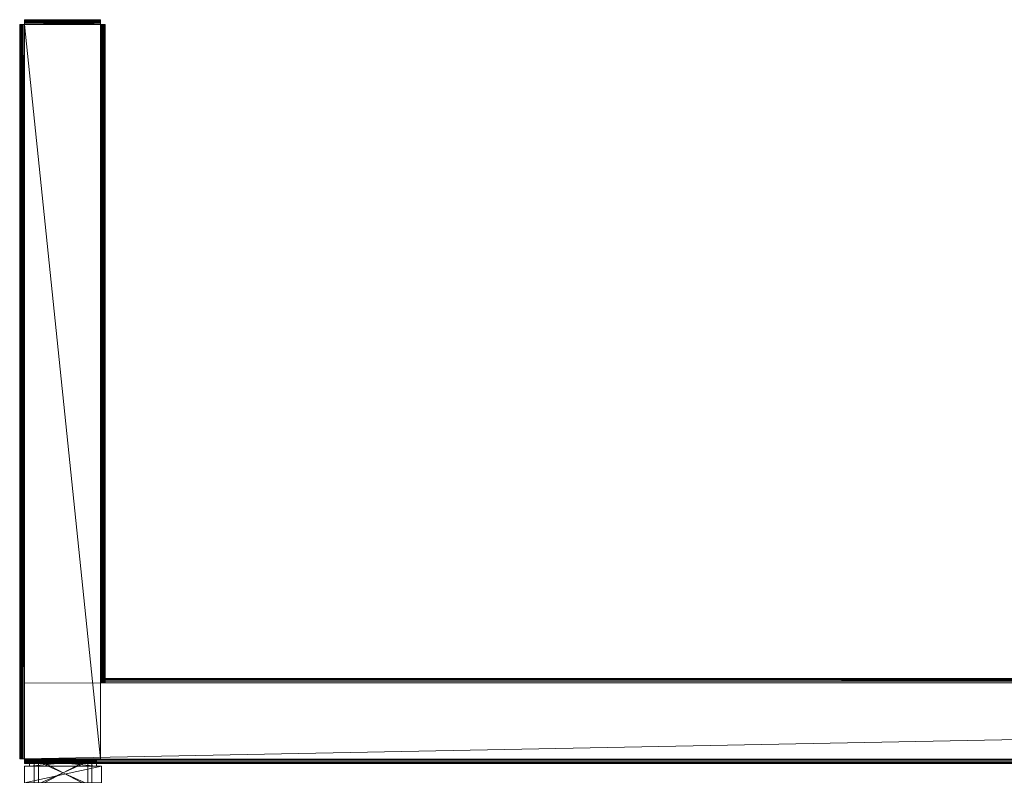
# Model space of a CAD drawing. Header units: inches. Extents: x -36 to 502, y -215 to 67.
# Tile 233 of 256: x 302 to 353, y 26 to 66. Entities that reach past the tile are written whole.
import ezdxf

# ---------------------------------------------------------------- set-up
doc = ezdxf.new("R2010")
doc.units = ezdxf.units.IN
doc.header["$MEASUREMENT"] = 0
for name, color, linetype, true_color in [('CET color Grey4', 7, 'Continuous', 0x0a0a0a), ('CET color Grey79', 7, 'Continuous', 0xc8c8c8), ('CET color Grey80', 7, 'Continuous', 0xcccccc)]:
    doc.layers.add(name, color=color, linetype=linetype, true_color=true_color)
doc.layers.add('CET Default', color=7, linetype='Continuous')

# ---------------------------------------------------------------- blocks, each defined once
blk = doc.blocks.new('*C98')
at = {"layer": 'CET color Grey80', "linetype": 'Continuous', "lineweight": 0}
mesh = blk.add_polyface(dxfattribs=at)
corners = [(196.064, 3.937, 3.937), (196.064, 4.164, 3.596), (196.064, 4.18, 3.654), (196.064, 4.134, 3.543), (196.064, 4.134), (196.064, 3.937), (3.936, 3.937), (3.936, 3.937, 3.937), (196.064, 3.997, 3.93), (3.936, 3.997, 3.93), (196.064, 4.053, 3.908), (3.936, 4.053, 3.908), (196.064, 4.103, 3.873), (3.936, 4.103, 3.873), (196.064, 4.142, 3.827), (3.936, 4.142, 3.827), (196.064, 4.169, 3.773), (3.936, 4.169, 3.773), (196.064, 4.182, 3.714), (3.936, 4.182, 3.714), (3.936, 4.18, 3.654), (3.936, 4.164, 3.596), (3.936, 4.134, 3.543), (3.936, 4.134)]
mesh.append_faces([[corners[k] for k in face] for face in [(7, 9, 11, 7), (0, 10, 8, 0)]])
mesh.append_faces([[corners[k] for k in face] for face in [(0, 1, 2, 0), (0, 3, 1, 0), (0, 4, 3, 0), (7, 13, 15, 7), (7, 15, 17, 7), (7, 17, 19, 7), (7, 19, 20, 7), (7, 20, 21, 7), (7, 21, 22, 7), (7, 22, 23, 7), (0, 14, 12, 0), (0, 16, 14, 0), (0, 18, 16, 0), (0, 2, 18, 0)]], dxfattribs={"vtx0": -1, "vtx2": -1, "vtx3": -1})
mesh.append_faces([[corners[k] for k in face] for face in [(6, 0, 7, 6), (7, 8, 9, 7), (9, 10, 11, 9), (11, 12, 13, 11), (13, 14, 15, 13), (15, 16, 17, 15), (17, 18, 19, 17), (19, 2, 20, 19), (20, 1, 21, 20), (21, 3, 22, 21), (22, 4, 23, 22), (23, 5, 6, 23), (7, 23, 6, 7), (0, 12, 10, 0)]], dxfattribs={"vtx0": -1, "vtx3": -1})
mesh.append_faces([[corners[k] for k in face] for face in [(0, 5, 4, 0), (6, 5, 0, 6), (7, 0, 8, 7), (9, 8, 10, 9), (11, 10, 12, 11), (13, 12, 14, 13), (15, 14, 16, 15), (17, 16, 18, 17), (19, 18, 2, 19), (20, 2, 1, 20), (21, 1, 3, 21), (22, 3, 4, 22), (23, 4, 5, 23), (7, 11, 13, 7)]], dxfattribs={"vtx2": -1})
mesh = blk.add_polyface(dxfattribs=at)
corners = [(0, 0, 119.961), (200.001, 3.937, 119.961), (0, 3.937, 119.961), (200.002, 0, 119.961)]
mesh.append_faces([[corners[k] for k in face] for face in [(0, 1, 2, 0)]], dxfattribs={"vtx0": -1, "vtx3": -1})
mesh.append_faces([[corners[k] for k in face] for face in [(0, 3, 1, 0)]], dxfattribs={"vtx2": -1})
mesh = blk.add_polyface(dxfattribs=at)
corners = [(0, 0), (0, 3.937), (200.001, 3.937), (200.002, 0)]
mesh.append_faces([[corners[k] for k in face] for face in [(0, 2, 3, 0)]], dxfattribs={"vtx0": -1, "vtx3": -1})
mesh.append_faces([[corners[k] for k in face] for face in [(0, 1, 2, 0)]], dxfattribs={"vtx2": -1})
mesh = blk.add_polyface(dxfattribs=at)
corners = [(196.064, 3.937, 120), (3.936, 3.937), (3.936, 3.937, 120), (196.064, 3.937)]
mesh.append_faces([[corners[k] for k in face] for face in [(0, 1, 2, 0)]], dxfattribs={"vtx0": -1, "vtx3": -1})
mesh.append_faces([[corners[k] for k in face] for face in [(0, 3, 1, 0)]], dxfattribs={"vtx2": -1})
mesh = blk.add_polyface(dxfattribs=at)
corners = [(3.714, 0, 120), (200.002, 0), (200.002, 0, 120), (3.714, 0)]
mesh.append_faces([[corners[k] for k in face] for face in [(0, 1, 2, 0)]], dxfattribs={"vtx0": -1, "vtx3": -1})
mesh.append_faces([[corners[k] for k in face] for face in [(0, 3, 1, 0)]], dxfattribs={"vtx2": -1})
mesh = blk.add_polyface(dxfattribs=at)
corners = [(3.714, 0, 3.937), (3.714, -0.227, 3.596), (3.714, -0.243, 3.654), (3.714, -0.197, 3.543), (3.714, -0.197), (3.714, 0), (200.002, 0), (200.002, 0, 3.937), (3.714, -0.06, 3.93), (200.002, -0.06, 3.93), (3.714, -0.116, 3.908), (200.002, -0.116, 3.908), (3.714, -0.166, 3.873), (200.002, -0.166, 3.873), (3.714, -0.205, 3.827), (200.002, -0.205, 3.827), (3.714, -0.232, 3.773), (200.002, -0.232, 3.773), (3.714, -0.245, 3.714), (200.002, -0.245, 3.714), (200.002, -0.243, 3.654), (200.002, -0.227, 3.596), (200.002, -0.197, 3.543), (200.002, -0.197)]
mesh.append_faces([[corners[k] for k in face] for face in [(7, 9, 11, 7), (0, 10, 8, 0)]])
mesh.append_faces([[corners[k] for k in face] for face in [(0, 1, 2, 0), (0, 3, 1, 0), (0, 4, 3, 0), (7, 13, 15, 7), (7, 15, 17, 7), (7, 17, 19, 7), (7, 19, 20, 7), (7, 20, 21, 7), (7, 21, 22, 7), (7, 22, 23, 7), (0, 14, 12, 0), (0, 16, 14, 0), (0, 18, 16, 0), (0, 2, 18, 0)]], dxfattribs={"vtx0": -1, "vtx2": -1, "vtx3": -1})
mesh.append_faces([[corners[k] for k in face] for face in [(6, 0, 7, 6), (7, 8, 9, 7), (9, 10, 11, 9), (11, 12, 13, 11), (13, 14, 15, 13), (15, 16, 17, 15), (17, 18, 19, 17), (19, 2, 20, 19), (20, 1, 21, 20), (21, 3, 22, 21), (22, 4, 23, 22), (23, 5, 6, 23), (7, 23, 6, 7), (0, 12, 10, 0)]], dxfattribs={"vtx0": -1, "vtx3": -1})
mesh.append_faces([[corners[k] for k in face] for face in [(0, 5, 4, 0), (6, 5, 0, 6), (7, 0, 8, 7), (9, 8, 10, 9), (11, 10, 12, 11), (13, 12, 14, 13), (15, 14, 16, 15), (17, 16, 18, 17), (19, 18, 2, 19), (20, 2, 1, 20), (21, 1, 3, 21), (22, 3, 4, 22), (23, 4, 5, 23), (7, 11, 13, 7)]], dxfattribs={"vtx2": -1})
blk = doc.blocks.new('*C95')
at = {"layer": 'CET Default', "linetype": 'Continuous', "lineweight": 0, "rotation": 359.9819509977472}
blk.add_blockref('*C98', (-107.287, 248.035), dxfattribs=at)
blk = doc.blocks.new('*C60')
at = {"layer": 'CET color Grey80', "linetype": 'Continuous', "lineweight": 0}
mesh = blk.add_polyface(dxfattribs=at)
corners = [(34.117, 3.937, 3.937), (34.117, 4.164, 3.596), (34.117, 4.18, 3.654), (34.117, 4.134, 3.543), (34.117, 4.134), (34.117, 3.937), (0, 3.937), (0, 3.937, 3.937), (34.117, 3.997, 3.93), (0, 3.997, 3.93), (34.117, 4.053, 3.908), (0, 4.053, 3.908), (34.117, 4.103, 3.873), (0, 4.103, 3.873), (34.117, 4.142, 3.827), (0, 4.142, 3.827), (34.117, 4.169, 3.773), (0, 4.169, 3.773), (34.117, 4.182, 3.714), (0, 4.182, 3.714), (0, 4.18, 3.654), (0, 4.164, 3.596), (0, 4.134, 3.543), (0, 4.134)]
mesh.append_faces([[corners[k] for k in face] for face in [(7, 9, 11, 7), (0, 10, 8, 0)]])
mesh.append_faces([[corners[k] for k in face] for face in [(0, 1, 2, 0), (0, 3, 1, 0), (0, 4, 3, 0), (7, 13, 15, 7), (7, 15, 17, 7), (7, 17, 19, 7), (7, 19, 20, 7), (7, 20, 21, 7), (7, 21, 22, 7), (7, 22, 23, 7), (0, 14, 12, 0), (0, 16, 14, 0), (0, 18, 16, 0), (0, 2, 18, 0)]], dxfattribs={"vtx0": -1, "vtx2": -1, "vtx3": -1})
mesh.append_faces([[corners[k] for k in face] for face in [(6, 0, 7, 6), (7, 8, 9, 7), (9, 10, 11, 9), (11, 12, 13, 11), (13, 14, 15, 13), (15, 16, 17, 15), (17, 18, 19, 17), (19, 2, 20, 19), (20, 1, 21, 20), (21, 3, 22, 21), (22, 4, 23, 22), (23, 5, 6, 23), (7, 23, 6, 7), (0, 12, 10, 0)]], dxfattribs={"vtx0": -1, "vtx3": -1})
mesh.append_faces([[corners[k] for k in face] for face in [(0, 5, 4, 0), (6, 5, 0, 6), (7, 0, 8, 7), (9, 8, 10, 9), (11, 10, 12, 11), (13, 12, 14, 13), (15, 14, 16, 15), (17, 16, 18, 17), (19, 18, 2, 19), (20, 2, 1, 20), (21, 1, 3, 21), (22, 3, 4, 22), (23, 4, 5, 23), (7, 11, 13, 7)]], dxfattribs={"vtx2": -1})
mesh = blk.add_polyface(dxfattribs=at)
corners = [(0, 3.937, 3.937), (-0.227, 3.937, 3.596), (-0.243, 3.937, 3.654), (-0.197, 3.937, 3.543), (-0.197, 3.937), (0, 3.937), (0, 0), (0, 0, 3.937), (-0.06, 3.937, 3.93), (-0.06, 0, 3.93), (-0.116, 3.937, 3.908), (-0.116, 0, 3.908), (-0.166, 3.937, 3.873), (-0.166, 0, 3.873), (-0.205, 3.937, 3.827), (-0.205, 0, 3.827), (-0.232, 3.937, 3.773), (-0.232, 0, 3.773), (-0.245, 3.937, 3.714), (-0.245, 0, 3.714), (-0.243, 0, 3.654), (-0.227, 0, 3.596), (-0.197, 0, 3.543), (-0.197, 0)]
mesh.append_faces([[corners[k] for k in face] for face in [(7, 9, 11, 7), (0, 10, 8, 0)]])
mesh.append_faces([[corners[k] for k in face] for face in [(0, 1, 2, 0), (0, 3, 1, 0), (0, 4, 3, 0), (7, 13, 15, 7), (7, 15, 17, 7), (7, 17, 19, 7), (7, 19, 20, 7), (7, 20, 21, 7), (7, 21, 22, 7), (7, 22, 23, 7), (0, 14, 12, 0), (0, 16, 14, 0), (0, 18, 16, 0), (0, 2, 18, 0)]], dxfattribs={"vtx0": -1, "vtx2": -1, "vtx3": -1})
mesh.append_faces([[corners[k] for k in face] for face in [(6, 0, 7, 6), (7, 8, 9, 7), (9, 10, 11, 9), (11, 12, 13, 11), (13, 14, 15, 13), (15, 16, 17, 15), (17, 18, 19, 17), (19, 2, 20, 19), (20, 1, 21, 20), (21, 3, 22, 21), (22, 4, 23, 22), (23, 5, 6, 23), (7, 23, 6, 7), (0, 12, 10, 0)]], dxfattribs={"vtx0": -1, "vtx3": -1})
mesh.append_faces([[corners[k] for k in face] for face in [(0, 5, 4, 0), (6, 5, 0, 6), (7, 0, 8, 7), (9, 8, 10, 9), (11, 10, 12, 11), (13, 12, 14, 13), (15, 14, 16, 15), (17, 16, 18, 17), (19, 18, 2, 19), (20, 2, 1, 20), (21, 1, 3, 21), (22, 3, 4, 22), (23, 4, 5, 23), (7, 11, 13, 7)]], dxfattribs={"vtx2": -1})
mesh = blk.add_polyface(dxfattribs=at)
corners = [(0, 0), (0, 3.937, 120), (0, 3.937), (0, 0, 120)]
mesh.append_faces([[corners[k] for k in face] for face in [(0, 1, 2, 0)]], dxfattribs={"vtx0": -1, "vtx3": -1})
mesh.append_faces([[corners[k] for k in face] for face in [(0, 3, 1, 0)]], dxfattribs={"vtx2": -1})
mesh = blk.add_polyface(dxfattribs=at)
corners = [(34.117, 3.937, 120), (0, 3.937), (0, 3.937, 120), (34.117, 3.937)]
mesh.append_faces([[corners[k] for k in face] for face in [(0, 1, 2, 0)]], dxfattribs={"vtx0": -1, "vtx3": -1})
mesh.append_faces([[corners[k] for k in face] for face in [(0, 3, 1, 0)]], dxfattribs={"vtx2": -1})
mesh = blk.add_polyface(dxfattribs=at)
corners = [(0, 0, 119.961), (38.054, 3.937, 119.961), (0, 3.937, 119.961), (38.054, 0, 119.961)]
mesh.append_faces([[corners[k] for k in face] for face in [(0, 1, 2, 0)]], dxfattribs={"vtx0": -1, "vtx3": -1})
mesh.append_faces([[corners[k] for k in face] for face in [(0, 3, 1, 0)]], dxfattribs={"vtx2": -1})
mesh = blk.add_polyface(dxfattribs=at)
corners = [(0, 0), (0, 3.937), (38.054, 3.937), (38.054, 0)]
mesh.append_faces([[corners[k] for k in face] for face in [(0, 2, 3, 0)]], dxfattribs={"vtx0": -1, "vtx3": -1})
mesh.append_faces([[corners[k] for k in face] for face in [(0, 1, 2, 0)]], dxfattribs={"vtx2": -1})
mesh = blk.add_polyface(dxfattribs=at)
corners = [(38.054, 3.714, 120), (38.054, 0), (38.054, 3.714), (38.054, 0, 120)]
mesh.append_faces([[corners[k] for k in face] for face in [(0, 1, 2, 0)]], dxfattribs={"vtx0": -1, "vtx3": -1})
mesh.append_faces([[corners[k] for k in face] for face in [(0, 3, 1, 0)]], dxfattribs={"vtx2": -1})
mesh = blk.add_polyface(dxfattribs=at)
corners = [(38.054, 0, 3.937), (38.281, 0, 3.596), (38.297, 0, 3.654), (38.251, 0, 3.543), (38.251, 0), (38.054, 0), (38.054, 3.714), (38.054, 3.714, 3.937), (38.114, 0, 3.93), (38.114, 3.714, 3.93), (38.17, 0, 3.908), (38.17, 3.714, 3.908), (38.22, 0, 3.873), (38.22, 3.714, 3.873), (38.259, 0, 3.827), (38.259, 3.714, 3.827), (38.286, 0, 3.773), (38.286, 3.714, 3.773), (38.299, 0, 3.714), (38.299, 3.714, 3.714), (38.297, 3.714, 3.654), (38.281, 3.714, 3.596), (38.251, 3.714, 3.543), (38.251, 3.714)]
mesh.append_faces([[corners[k] for k in face] for face in [(7, 9, 11, 7), (0, 10, 8, 0)]])
mesh.append_faces([[corners[k] for k in face] for face in [(0, 1, 2, 0), (0, 3, 1, 0), (0, 4, 3, 0), (7, 13, 15, 7), (7, 15, 17, 7), (7, 17, 19, 7), (7, 19, 20, 7), (7, 20, 21, 7), (7, 21, 22, 7), (7, 22, 23, 7), (0, 14, 12, 0), (0, 16, 14, 0), (0, 18, 16, 0), (0, 2, 18, 0)]], dxfattribs={"vtx0": -1, "vtx2": -1, "vtx3": -1})
mesh.append_faces([[corners[k] for k in face] for face in [(6, 0, 7, 6), (7, 8, 9, 7), (9, 10, 11, 9), (11, 12, 13, 11), (13, 14, 15, 13), (15, 16, 17, 15), (17, 18, 19, 17), (19, 2, 20, 19), (20, 1, 21, 20), (21, 3, 22, 21), (22, 4, 23, 22), (23, 5, 6, 23), (7, 23, 6, 7), (0, 12, 10, 0)]], dxfattribs={"vtx0": -1, "vtx3": -1})
mesh.append_faces([[corners[k] for k in face] for face in [(0, 5, 4, 0), (6, 5, 0, 6), (7, 0, 8, 7), (9, 8, 10, 9), (11, 10, 12, 11), (13, 12, 14, 13), (15, 14, 16, 15), (17, 16, 18, 17), (19, 18, 2, 19), (20, 2, 1, 20), (21, 1, 3, 21), (22, 3, 4, 22), (23, 4, 5, 23), (7, 11, 13, 7)]], dxfattribs={"vtx2": -1})
mesh = blk.add_polyface(dxfattribs=at)
corners = [(38.054, 0), (0, 0, 120), (0, 0), (38.054, 0, 120)]
mesh.append_faces([[corners[k] for k in face] for face in [(0, 1, 2, 0)]], dxfattribs={"vtx0": -1, "vtx3": -1})
mesh.append_faces([[corners[k] for k in face] for face in [(0, 3, 1, 0)]], dxfattribs={"vtx2": -1})
mesh = blk.add_polyface(dxfattribs=at)
corners = [(0, 0, 3.937), (0, -0.227, 3.596), (0, -0.243, 3.654), (0, -0.197, 3.543), (0, -0.197), (0, 0), (38.054, 0), (38.054, 0, 3.937), (0, -0.06, 3.93), (38.054, -0.06, 3.93), (0, -0.116, 3.908), (38.054, -0.116, 3.908), (0, -0.166, 3.873), (38.054, -0.166, 3.873), (0, -0.205, 3.827), (38.054, -0.205, 3.827), (0, -0.232, 3.773), (38.054, -0.232, 3.773), (0, -0.245, 3.714), (38.054, -0.245, 3.714), (38.054, -0.243, 3.654), (38.054, -0.227, 3.596), (38.054, -0.197, 3.543), (38.054, -0.197)]
mesh.append_faces([[corners[k] for k in face] for face in [(7, 9, 11, 7), (0, 10, 8, 0)]])
mesh.append_faces([[corners[k] for k in face] for face in [(0, 1, 2, 0), (0, 3, 1, 0), (0, 4, 3, 0), (7, 13, 15, 7), (7, 15, 17, 7), (7, 17, 19, 7), (7, 19, 20, 7), (7, 20, 21, 7), (7, 21, 22, 7), (7, 22, 23, 7), (0, 14, 12, 0), (0, 16, 14, 0), (0, 18, 16, 0), (0, 2, 18, 0)]], dxfattribs={"vtx0": -1, "vtx2": -1, "vtx3": -1})
mesh.append_faces([[corners[k] for k in face] for face in [(6, 0, 7, 6), (7, 8, 9, 7), (9, 10, 11, 9), (11, 12, 13, 11), (13, 14, 15, 13), (15, 16, 17, 15), (17, 18, 19, 17), (19, 2, 20, 19), (20, 1, 21, 20), (21, 3, 22, 21), (22, 4, 23, 22), (23, 5, 6, 23), (7, 23, 6, 7), (0, 12, 10, 0)]], dxfattribs={"vtx0": -1, "vtx3": -1})
mesh.append_faces([[corners[k] for k in face] for face in [(0, 5, 4, 0), (6, 5, 0, 6), (7, 0, 8, 7), (9, 8, 10, 9), (11, 10, 12, 11), (13, 12, 14, 13), (15, 14, 16, 15), (17, 16, 18, 17), (19, 18, 2, 19), (20, 2, 1, 20), (21, 1, 3, 21), (22, 3, 4, 22), (23, 4, 5, 23), (7, 11, 13, 7)]], dxfattribs={"vtx2": -1})
blk = doc.blocks.new('*C54')
at = {"layer": 'CET Default', "linetype": 'Continuous', "lineweight": 0, "rotation": 270.0000006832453}
blk.add_blockref('*C60', (-107.287, 286.088), dxfattribs=at)
blk = doc.blocks.new('*C76')
at = {"layer": 'CET color Grey4', "linetype": 'Continuous', "lineweight": 0}
mesh = blk.add_polyface(dxfattribs=at)
corners = [(0.315, 1.74, 1.252), (0, 1.74, 1.252), (0, 1.74, 119), (0.315, 1.74, 119), (0, -1.74, 1.252), (0, -1.74, 119), (0.315, -1.74, 1.252), (0.315, -1.74, 119)]
mesh.append_faces([[corners[k] for k in face] for face in [(0, 2, 3, 0), (1, 5, 2, 1), (1, 6, 4, 1), (5, 3, 2, 5), (4, 7, 5, 4), (6, 3, 7, 6)]], dxfattribs={"vtx0": -1, "vtx3": -1})
mesh.append_faces([[corners[k] for k in face] for face in [(0, 1, 2, 0), (1, 4, 5, 1), (1, 0, 6, 1), (5, 7, 3, 5), (4, 6, 7, 4), (6, 0, 3, 6)]], dxfattribs={"vtx2": -1})
at = {"layer": 'CET color Grey79', "linetype": 'Continuous', "lineweight": 0}
mesh = blk.add_polyface(dxfattribs=at)
corners = [(1.504, 1.843, 1.252), (1.189, 1.843, 1.252), (1.189, 1.843, 119), (1.504, 1.843, 119), (1.189, 1.803, 1.252), (1.189, 1.803, 119), (1.504, 1.803, 1.252), (1.504, 1.803, 119)]
mesh.append_faces([[corners[k] for k in face] for face in [(0, 2, 3, 0), (1, 5, 2, 1), (1, 6, 4, 1), (5, 3, 2, 5), (4, 7, 5, 4), (6, 3, 7, 6)]], dxfattribs={"vtx0": -1, "vtx3": -1})
mesh.append_faces([[corners[k] for k in face] for face in [(0, 1, 2, 0), (1, 4, 5, 1), (1, 0, 6, 1), (5, 7, 3, 5), (4, 6, 7, 4), (6, 0, 3, 6)]], dxfattribs={"vtx2": -1})
mesh = blk.add_polyface(dxfattribs=at)
corners = [(1.346, 1.5), (0, 1.5), (0, 1.5, 1.252), (1.346, 1.5, 1.252), (0, -1.5), (0, -1.5, 1.252), (1.346, -1.5), (1.346, -1.5, 1.252)]
mesh.append_faces([[corners[k] for k in face] for face in [(0, 2, 3, 0), (1, 5, 2, 1), (1, 6, 4, 1), (5, 3, 2, 5), (4, 7, 5, 4), (6, 3, 7, 6)]], dxfattribs={"vtx0": -1, "vtx3": -1})
mesh.append_faces([[corners[k] for k in face] for face in [(0, 1, 2, 0), (1, 4, 5, 1), (1, 0, 6, 1), (5, 7, 3, 5), (4, 6, 7, 4), (6, 0, 3, 6)]], dxfattribs={"vtx2": -1})
mesh = blk.add_polyface(dxfattribs=at)
corners = [(0, 1.28, 119), (0, -1.28, 119), (0, -1.28, 120), (0, 1.28, 120), (1.346, 1.28, 119), (1.346, -1.28, 120), (1.346, -1.28, 119), (1.346, 1.28, 120)]
mesh.append_faces([[corners[k] for k in face] for face in [(0, 2, 3, 0), (4, 5, 6, 4), (0, 6, 1, 0), (1, 5, 2, 1), (2, 7, 3, 2), (3, 4, 0, 3)]], dxfattribs={"vtx0": -1, "vtx3": -1})
mesh.append_faces([[corners[k] for k in face] for face in [(0, 1, 2, 0), (4, 7, 5, 4), (0, 4, 6, 0), (1, 6, 5, 1), (2, 5, 7, 2), (3, 7, 4, 3)]], dxfattribs={"vtx2": -1})
mesh = blk.add_polyface(dxfattribs=at)
corners = [(1.189, -1.843, 1.252), (1.504, -1.843, 1.252), (1.504, -1.843, 119), (1.189, -1.843, 119), (1.504, -1.803, 1.252), (1.504, -1.803, 119), (1.189, -1.803, 1.252), (1.189, -1.803, 119)]
mesh.append_faces([[corners[k] for k in face] for face in [(0, 2, 3, 0), (1, 5, 2, 1), (1, 6, 4, 1), (5, 3, 2, 5), (4, 7, 5, 4), (6, 3, 7, 6)]], dxfattribs={"vtx0": -1, "vtx3": -1})
mesh.append_faces([[corners[k] for k in face] for face in [(0, 1, 2, 0), (1, 4, 5, 1), (1, 0, 6, 1), (5, 7, 3, 5), (4, 6, 7, 4), (6, 0, 3, 6)]], dxfattribs={"vtx2": -1})
at = {"layer": 'CET color Grey80', "linetype": 'Continuous', "lineweight": 0}
mesh = blk.add_polyface(dxfattribs=at)
corners = [(1.346, 1.803, 119), (1.346, -1.803, 119), (1.346, 1.803, 1.252), (1.346, -1.803, 1.252), (1.19, 1.803, 119), (1.19, 1.803, 1.252), (1.19, 2, 119), (1.19, 2, 1.252), (0.315, 2, 119), (0.315, 2, 1.252), (1.19, -2, 1.252), (1.19, -1.803, 1.252), (0.315, -2, 1.252), (0.315, -2, 119), (1.19, -2, 119), (1.19, -1.803, 119)]
mesh.append_faces([[corners[k] for k in face] for face in [(5, 3, 11, 5)]], dxfattribs={"vtx0": -1, "vtx3": -1})
mesh.append_faces([[corners[k] for k in face] for face in [(0, 1, 2, 0), (4, 0, 5, 4), (6, 4, 7, 6), (8, 6, 9, 8), (15, 1, 4, 15), (13, 8, 12, 13), (14, 13, 10, 14), (15, 14, 11, 15), (1, 15, 3, 1)]], dxfattribs={"vtx1": -1})
mesh.append_faces([[corners[k] for k in face] for face in [(1, 3, 2, 1), (0, 2, 5, 0), (4, 5, 7, 4), (6, 7, 9, 6), (9, 7, 10, 9), (5, 2, 3, 5), (10, 12, 9, 10), (8, 13, 14, 8), (1, 0, 4, 1), (14, 6, 8, 14), (8, 9, 12, 8), (13, 12, 10, 13), (14, 10, 11, 14), (15, 11, 3, 15)]], dxfattribs={"vtx2": -1})
blk = doc.blocks.new('*C69')
at = {"layer": 'CET Default', "linetype": 'Continuous', "lineweight": 0, "rotation": 270.0000006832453}
blk.add_blockref('*C76', (-105.285, 247.972), dxfattribs=at)

msp = doc.modelspace()

# ---------------------------------------------------------------- block references
at = {"layer": 'CET Default', "linetype": 'Continuous', "lineweight": 0}
for name in ['*C54', '*C95', '*C69']:
    msp.add_blockref(name, (409.241, -220.764, 29.786), dxfattribs=at)

doc.saveas('drawing.dxf')
